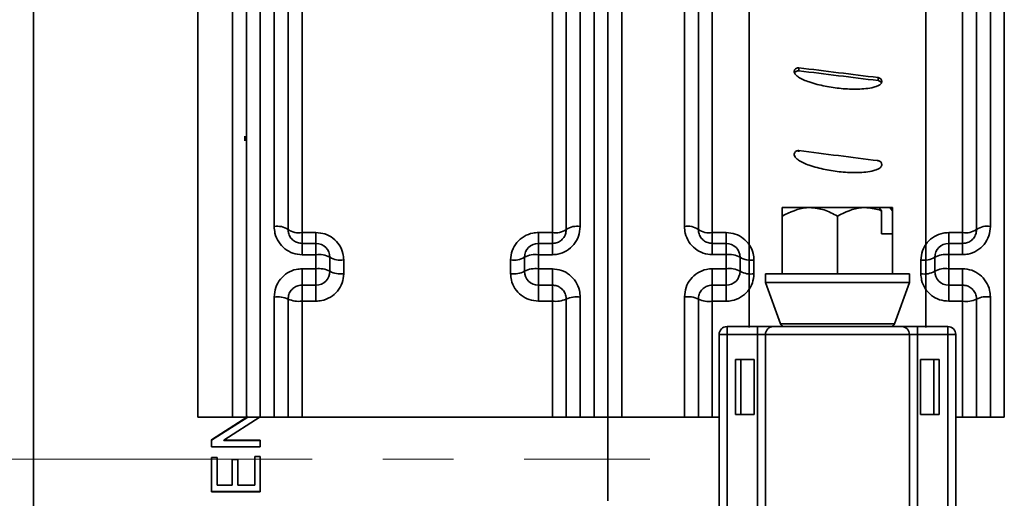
# Model space of a CAD drawing. Header units: millimetres. Extents: x 0 to 1118, y 0 to 864.
# Tile 28 of 96: x 592 to 627, y 252 to 269. Entities that reach past the tile are written whole.
import ezdxf

# ---------------------------------------------------------------- set-up
doc = ezdxf.new("R2010")
doc.units = ezdxf.units.MM
doc.linetypes.add('CENTERX2', pattern=[20.32, 12.7, -2.54, 2.54, -2.54])
doc.layers.add('ALPHAREV', color=7, linetype='Continuous', lineweight=25)

msp = doc.modelspace()

# ---------------------------------------------------------------- linework, layer by layer
at = {"color": 7, "linetype": 'Continuous', "lineweight": 35}
for p, q in [((600.425, 292.417), (600.425, 254.695)), ((612.425, 254.695), (612.425, 292.417)), ((599.925, 254.695), (599.925, 291.916)), ((612.925, 291.916), (612.925, 254.695)), ((600.925, 261.552), (600.925, 291.545)), ((611.925, 291.545), (611.925, 261.552)), ((601.425, 291.057), (601.425, 261.445)), ((611.425, 261.445), (611.425, 291.057)), ((613.425, 291.166), (613.425, 254.695)), ((627.175, 254.695), (627.175, 291.166)), ((598.175, 254.695), (598.175, 290.915)), ((599.425, 254.695), (599.425, 290.915)), ((601.925, 290.057), (601.925, 261.337)), ((610.925, 261.337), (610.925, 290.057)), ((615.675, 261.555), (615.675, 290.264)), ((626.675, 290.264), (626.675, 261.555)), ((616.175, 289.777), (616.175, 261.445)), ((626.175, 261.445), (626.175, 289.777)), ((616.675, 288.776), (616.675, 261.334)), ((625.675, 261.334), (625.675, 288.776)), ((592.275, 253.195), (592.275, 287.945)), ((618, 257.919), (618, 286.839)), ((624.35, 257.919), (624.35, 286.839)), ((619.791, 267.258), (619.791, 267.149)), ((622.635, 266.907), (622.635, 266.799)), ((599.864, 264.798), (599.864, 264.631)), ((619.791, 264.281), (619.791, 264.243)), ((622.635, 263.92), (622.635, 263.886)), ((619.19, 262.234), (620.182, 262.234)), ((620.182, 262.234), (622.167, 262.234)), ((622.167, 262.234), (622.66, 262.234)), ((622.66, 262.234), (622.762, 262.119)), ((623.057, 262.234), (622.66, 262.234)), ((622.762, 261.292), (622.762, 262.119)), ((623.057, 262.234), (623.159, 262.234)), ((623.159, 262.119), (623.057, 262.234)), ((623.159, 262.119), (623.159, 262.234)), ((623.159, 262.119), (623.159, 261.292)), ((619.19, 261.928), (619.19, 259.853)), ((621.175, 261.928), (621.175, 259.853)), ((601.925, 261.337), (602.425, 261.337)), ((601.925, 260.945), (601.925, 261.337)), ((602.425, 260.945), (602.425, 261.337)), ((610.425, 261.337), (610.925, 261.337)), ((610.425, 260.945), (610.425, 261.337)), ((610.925, 260.945), (610.925, 261.337)), ((616.675, 261.334), (617.175, 261.334)), ((616.675, 261.334), (616.675, 260.945)), ((617.175, 261.334), (617.175, 260.945)), ((623.159, 261.292), (622.762, 261.292)), ((623.159, 261.292), (623.159, 259.853)), ((625.175, 261.334), (625.675, 261.334)), ((625.175, 261.334), (625.175, 260.945)), ((625.675, 260.945), (625.675, 261.334)), ((601.925, 260.539), (601.925, 260.945)), ((601.925, 260.945), (602.425, 260.945)), ((602.425, 260.539), (602.425, 260.945)), ((610.425, 260.539), (610.425, 260.945)), ((610.425, 260.945), (610.925, 260.945)), ((610.925, 260.539), (610.925, 260.945)), ((616.675, 260.945), (616.675, 260.542)), ((616.675, 260.945), (617.175, 260.945)), ((617.175, 260.945), (617.175, 260.542)), ((625.175, 260.945), (625.675, 260.945)), ((625.175, 260.542), (625.175, 260.945)), ((625.675, 260.945), (625.675, 260.542)), ((602.425, 260.539), (601.925, 260.539)), ((602.425, 260.032), (602.425, 260.539)), ((602.925, 260.445), (602.925, 259.945)), ((603.425, 260.35), (603.425, 259.857)), ((609.425, 259.857), (609.425, 260.35)), ((609.925, 259.945), (609.925, 260.445)), ((610.425, 260.539), (610.425, 260.032)), ((610.925, 260.539), (610.425, 260.539)), ((617.175, 260.542), (616.675, 260.542)), ((617.175, 260.035), (617.175, 260.542)), ((617.675, 260.445), (617.675, 259.945)), ((618.175, 260.347), (618.175, 259.854)), ((624.175, 259.854), (624.175, 260.347)), ((624.675, 259.945), (624.675, 260.445)), ((625.175, 260.542), (625.175, 260.035)), ((625.675, 260.542), (625.175, 260.542)), ((601.925, 260.032), (602.425, 260.032)), ((601.925, 260.032), (601.925, 259.445)), ((602.425, 260.032), (602.425, 259.445)), ((610.425, 260.032), (610.925, 260.032)), ((610.425, 260.032), (610.425, 259.445)), ((610.925, 260.032), (610.925, 259.445)), ((616.675, 260.035), (617.175, 260.035)), ((616.675, 259.445), (616.675, 260.035)), ((617.175, 259.445), (617.175, 260.035)), ((618.586, 259.853), (618.586, 259.546)), ((618.586, 259.853), (623.764, 259.853)), ((623.764, 259.546), (623.764, 259.853)), ((625.175, 260.035), (625.675, 260.035)), ((625.175, 259.445), (625.175, 260.035)), ((625.675, 259.445), (625.675, 260.035)), ((618.586, 259.546), (619.127, 258.059)), ((618.586, 259.546), (623.764, 259.546)), ((623.222, 258.059), (623.764, 259.546)), ((602.425, 259.445), (601.925, 259.445)), ((601.925, 259.445), (601.925, 258.87)), ((602.425, 259.445), (602.425, 258.87)), ((610.925, 259.445), (610.425, 259.445)), ((610.425, 259.445), (610.425, 258.87)), ((610.925, 259.445), (610.925, 258.87)), ((617.175, 259.445), (616.675, 259.445)), ((616.675, 258.868), (616.675, 259.445)), ((617.175, 258.868), (617.175, 259.445)), ((625.675, 259.445), (625.175, 259.445)), ((625.175, 258.868), (625.175, 259.445)), ((625.675, 258.868), (625.675, 259.445)), ((600.925, 254.695), (600.925, 259.019)), ((601.425, 258.945), (601.425, 254.695)), ((601.925, 258.87), (601.925, 254.695)), ((602.425, 258.87), (601.925, 258.87)), ((610.925, 258.87), (610.425, 258.87)), ((610.925, 254.695), (610.925, 258.87)), ((611.425, 254.695), (611.425, 258.945)), ((611.925, 259.019), (611.925, 254.695)), ((615.675, 254.695), (615.675, 259.022)), ((616.175, 258.945), (616.175, 254.695)), ((616.675, 258.868), (616.675, 254.695)), ((617.175, 258.868), (616.675, 258.868)), ((625.675, 258.868), (625.175, 258.868)), ((625.675, 254.695), (625.675, 258.868)), ((626.175, 254.695), (626.175, 258.945)), ((626.675, 259.022), (626.675, 254.695)), ((617.206, 257.958), (617.206, 257.672)), ((617.206, 257.958), (618.3, 257.958)), ((618.3, 257.958), (618.3, 257.672)), ((618.871, 257.958), (618.3, 257.958)), ((618.871, 257.958), (623.478, 257.958)), ((619.127, 258.059), (623.222, 258.059)), ((624.049, 257.958), (623.478, 257.958)), ((624.049, 257.672), (624.049, 257.958)), ((624.049, 257.958), (625.143, 257.958)), ((625.143, 257.672), (625.143, 257.958)), ((616.92, 248.719), (616.92, 257.672)), ((617.206, 257.672), (616.92, 257.672)), ((617.206, 257.672), (617.206, 248.719)), ((618.3, 257.672), (617.206, 257.672)), ((618.586, 257.672), (618.3, 257.672)), ((618.3, 248.719), (618.3, 257.672)), ((623.764, 257.672), (618.586, 257.672)), ((618.586, 248.719), (618.586, 257.672)), ((623.764, 248.719), (623.764, 257.672)), ((624.049, 257.672), (623.764, 257.672)), ((624.049, 257.672), (624.049, 248.719)), ((625.143, 257.672), (624.049, 257.672)), ((625.143, 248.719), (625.143, 257.672)), ((625.429, 257.672), (625.143, 257.672)), ((625.429, 257.672), (625.429, 248.719)), ((617.516, 254.799), (617.516, 256.767)), ((617.516, 256.767), (617.706, 256.767)), ((617.706, 256.767), (617.706, 254.799)), ((618.182, 256.767), (617.706, 256.767)), ((618.182, 254.799), (618.182, 256.767)), ((624.167, 254.799), (624.167, 256.767)), ((624.643, 256.767), (624.167, 256.767)), ((624.643, 254.799), (624.643, 256.767)), ((624.643, 256.767), (624.833, 256.767)), ((624.833, 256.767), (624.833, 254.799)), ((599.425, 254.695), (598.175, 254.695)), ((598.675, 253.889), (599.98, 254.727)), ((598.675, 253.879), (599.98, 254.705)), ((600.425, 254.713), (599.119, 253.875)), ((600.925, 254.695), (600.425, 254.695)), ((610.925, 254.695), (601.925, 254.695)), ((612.425, 254.695), (611.925, 254.695)), ((612.925, 251.695), (612.925, 254.695)), ((613.425, 254.695), (615.675, 254.695)), ((616.92, 254.695), (616.675, 254.695)), ((617.706, 254.799), (617.516, 254.799)), ((618.182, 254.799), (617.706, 254.799)), ((624.643, 254.799), (624.167, 254.799)), ((624.833, 254.799), (624.643, 254.799)), ((625.675, 254.695), (625.429, 254.695)), ((627.175, 254.695), (626.675, 254.695)), ((598.675, 253.628), (598.675, 253.889)), ((599.119, 253.875), (600.425, 253.875)), ((599.119, 253.865), (599.119, 253.875)), ((599.119, 253.865), (600.425, 253.865)), ((600.425, 253.628), (600.425, 253.875)), ((600.425, 253.628), (598.675, 253.628)), ((592.275, 218.445), (592.275, 253.195)), ((598.675, 253.247), (598.876, 253.247)), ((598.675, 252.013), (598.675, 253.247)), ((598.675, 253.246), (598.876, 253.246)), ((598.876, 252.259), (598.876, 253.247)), ((599.415, 253.179), (599.617, 253.179)), ((599.415, 252.259), (599.415, 253.179)), ((599.617, 252.259), (599.617, 253.179)), ((600.223, 253.291), (600.425, 253.291)), ((600.223, 252.259), (600.223, 253.291)), ((600.223, 253.29), (600.425, 253.29)), ((600.425, 252.013), (600.425, 253.291)), ((598.876, 252.259), (599.415, 252.259)), ((599.617, 252.259), (600.223, 252.259)), ((600.425, 252.03), (598.675, 252.03)), ((600.425, 252.013), (598.675, 252.013))]:
    msp.add_line(p, q, dxfattribs=at)
for centre, radius, start, end in [((601.044, 260.885), 0.678, 55.8178, 100.1442), ((601.805, 261.998), 0.671, 235.4272, 280.2298), ((611.044, 261.998), 0.671, 259.7702, 304.5728), ((611.805, 260.885), 0.678, 79.8558, 124.1822), ((615.793, 260.905), 0.661, 54.8254, 100.3597), ((616.556, 261.978), 0.655, 234.4132, 280.4472), ((625.793, 261.978), 0.655, 259.5528, 305.5868), ((626.556, 260.905), 0.661, 79.6403, 125.1746), ((602.425, 260.445), 0.5, 0, 90), ((610.425, 260.445), 0.5, 90, 180), ((617.175, 260.445), 0.5, 0, 90), ((625.175, 260.445), 0.5, 90, 180), ((602.545, 259.801), 0.748, 59.5258, 99.2795), ((610.304, 259.801), 0.748, 80.7205, 120.4742), ((617.295, 259.823), 0.729, 58.6156, 99.5), ((625.054, 259.823), 0.729, 80.5, 121.3844), ((603.304, 261.081), 0.74, 239.1678, 279.3668), ((609.545, 261.081), 0.74, 260.6332, 300.8322), ((618.054, 261.059), 0.721, 238.237, 279.5902), ((624.295, 261.059), 0.721, 260.4098, 301.763), ((602.546, 259.249), 0.792, 61.4368, 98.8004), ((602.425, 259.945), 0.5, 270, 0), ((603.303, 260.632), 0.784, 241.0969, 278.8872), ((609.546, 260.632), 0.784, 261.1128, 298.9031), ((610.303, 259.249), 0.792, 81.1996, 118.5632), ((610.425, 259.945), 0.5, 180, 270), ((617.295, 259.273), 0.771, 60.5723, 99.0198), ((617.175, 259.945), 0.5, 270, 0), ((618.054, 260.608), 0.763, 240.2123, 279.1099), ((624.295, 260.608), 0.763, 260.8901, 299.7877), ((625.054, 259.273), 0.771, 80.9802, 119.4277), ((625.175, 259.945), 0.5, 180, 270), ((601.047, 258.121), 0.906, 65.3674, 97.7519), ((601.802, 259.758), 0.896, 245.0671, 277.8348), ((611.047, 259.758), 0.896, 262.1652, 294.9329), ((611.802, 258.121), 0.906, 82.2481, 114.6326), ((615.797, 258.149), 0.881, 64.6032, 97.9619), ((616.553, 259.73), 0.871, 244.2845, 278.0487), ((625.797, 259.73), 0.871, 261.9513, 295.7155), ((626.552, 258.149), 0.881, 82.0381, 115.3968), ((617.206, 257.672), 0.286, 90, 180), ((618.871, 257.672), 0.286, 90, 180), ((619.271, 258.111), 0.154, 200, 270), ((623.078, 258.111), 0.154, 270, 340), ((623.478, 257.672), 0.286, 0, 90), ((625.143, 257.672), 0.286, 0, 90)]:
    msp.add_arc(centre, radius, start, end, dxfattribs=at)
for centre, major_axis, ratio, start_param, end_param in [((615.778, 254.529), (270.785, -33.185), 0.048101, 1.551368, 1.561871), ((615.778, 254.529), (268.566, -32.914), 0.048101, 1.551159, 1.561749), ((615.11, 254.529), (270.786, -34.165), 0.037598, 1.547749, 1.558253)]:
    msp.add_ellipse(centre, major_axis=major_axis, ratio=ratio, start_param=start_param, end_param=end_param, dxfattribs=at)
for points, knots in [([(622.768, 266.751), (622.764, 266.737), (622.755, 266.705), (622.709, 266.653), (622.619, 266.6), (622.444, 266.541), (622.198, 266.503), (621.902, 266.487), (621.606, 266.491), (621.312, 266.511), (621.018, 266.546), (620.728, 266.595), (620.44, 266.66), (620.181, 266.736), (619.957, 266.823), (619.793, 266.907), (619.687, 266.989), (619.638, 267.052), (619.618, 267.1), (619.619, 267.128), (619.62, 267.14)], [0, 0, 0, 0, 0.0134, 0.030501, 0.060521, 0.105123, 0.191225, 0.277038, 0.362799, 0.448544, 0.534284, 0.620026, 0.705776, 0.791553, 0.855715, 0.916724, 0.953662, 0.974073, 0.989295, 1, 1, 1, 1]), ([(619.62, 267.14), (619.624, 267.155), (619.634, 267.187), (619.667, 267.225), (619.712, 267.251), (619.755, 267.26), (619.782, 267.258), (619.791, 267.258)], [0, 0, 0, 0, 0.2201051, 0.4402113, 0.6602937, 0.8803504, 1, 1, 1, 1]), ([(619.634, 267.068), (619.635, 267.071), (619.641, 267.089), (619.668, 267.116), (619.712, 267.142), (619.755, 267.152), (619.782, 267.15), (619.791, 267.149)], [0, 0, 0, 0, 0.050358, 0.318372, 0.586356, 0.854309, 1, 1, 1, 1]), ([(622.635, 266.907), (622.645, 266.905), (622.673, 266.9), (622.713, 266.879), (622.747, 266.842), (622.768, 266.798), (622.768, 266.766), (622.768, 266.751)], [0, 0, 0, 0, 0.1349837, 0.3549255, 0.5748957, 0.7949343, 1, 1, 1, 1]), ([(622.635, 266.799), (622.645, 266.797), (622.673, 266.792), (622.712, 266.77), (622.743, 266.741), (622.751, 266.719), (622.754, 266.712)], [0, 0, 0, 0, 0.199249, 0.523906, 0.848606, 1, 1, 1, 1]), ([(622.768, 263.76), (622.764, 263.745), (622.755, 263.712), (622.709, 263.659), (622.619, 263.604), (622.444, 263.544), (622.198, 263.504), (621.902, 263.488), (621.607, 263.492), (621.312, 263.513), (621.019, 263.549), (620.728, 263.6), (620.44, 263.666), (620.181, 263.744), (619.957, 263.833), (619.793, 263.92), (619.687, 264.004), (619.638, 264.069), (619.618, 264.119), (619.619, 264.148), (619.62, 264.159)], [0, 0, 0, 0, 0.013401, 0.030504, 0.060526, 0.105129, 0.191227, 0.277037, 0.362794, 0.448535, 0.534272, 0.620009, 0.705756, 0.79153, 0.855699, 0.916715, 0.953658, 0.974071, 0.989294, 1, 1, 1, 1]), ([(619.62, 264.159), (619.624, 264.176), (619.634, 264.208), (619.667, 264.247), (619.712, 264.274), (619.755, 264.284), (619.782, 264.282), (619.791, 264.281)], [0, 0, 0, 0, 0.220115, 0.440231, 0.660317, 0.880368, 1, 1, 1, 1]), ([(622.635, 263.92), (622.645, 263.918), (622.673, 263.913), (622.713, 263.891), (622.747, 263.854), (622.768, 263.808), (622.768, 263.775), (622.768, 263.76)], [0, 0, 0, 0, 0.134967, 0.354889, 0.574845, 0.794883, 1, 1, 1, 1]), ([(619.19, 261.928), (619.474, 262.067), (619.796, 262.225), (620.141, 262.233), (620.182, 262.234)], [0, 0, 0, 0, 0.879034, 1, 1, 1, 1]), ([(619.19, 262.234), (619.19, 262.207), (619.19, 262.164), (619.19, 261.992), (619.19, 261.928)], [0, 0, 0, 0, 0.627988, 1, 1, 1, 1]), ([(620.182, 262.234), (620.357, 262.217), (620.703, 262.182), (621.018, 262.012), (621.175, 261.928)], [0, 0, 0, 0, 0.503992, 1, 1, 1, 1]), ([(621.175, 261.928), (621.458, 262.067), (621.781, 262.225), (622.125, 262.233), (622.167, 262.234)], [0, 0, 0, 0, 0.879034, 1, 1, 1, 1]), ([(622.167, 262.234), (622.341, 262.218), (622.543, 262.199), (622.736, 262.129), (622.762, 262.119)], [0, 0, 0, 0, 0.862265, 1, 1, 1, 1]), ([(600.925, 261.552), (600.93, 261.471), (600.944, 261.277), (601.07, 260.992), (601.295, 260.742), (601.591, 260.572), (601.814, 260.55), (601.925, 260.539)], [0, 0, 0, 0, 0.156343, 0.371871, 0.582988, 0.791747, 1, 1, 1, 1]), ([(601.425, 261.445), (601.427, 261.405), (601.434, 261.311), (601.496, 261.17), (601.609, 261.046), (601.757, 260.962), (601.869, 260.951), (601.925, 260.945)], [0, 0, 0, 0, 0.160336, 0.379231, 0.590421, 0.796325, 1, 1, 1, 1]), ([(603.425, 260.35), (603.419, 260.43), (603.405, 260.62), (603.278, 260.899), (603.051, 261.142), (602.756, 261.306), (602.535, 261.327), (602.425, 261.337)], [0, 0, 0, 0, 0.154503, 0.369268, 0.580267, 0.78981, 1, 1, 1, 1]), ([(610.425, 261.337), (610.358, 261.333), (610.178, 261.323), (609.898, 261.212), (609.637, 260.989), (609.459, 260.689), (609.436, 260.463), (609.425, 260.35)], [0, 0, 0, 0, 0.1274417, 0.3429177, 0.5618232, 0.7812332, 1, 1, 1, 1]), ([(610.925, 260.539), (610.992, 260.543), (611.172, 260.554), (611.452, 260.669), (611.713, 260.898), (611.891, 261.206), (611.913, 261.436), (611.925, 261.552)], [0, 0, 0, 0, 0.126932, 0.339358, 0.556905, 0.778213, 1, 1, 1, 1]), ([(610.925, 260.945), (610.958, 260.947), (611.049, 260.953), (611.189, 261.01), (611.32, 261.124), (611.408, 261.276), (611.419, 261.388), (611.425, 261.445)], [0, 0, 0, 0, 0.124048, 0.3327, 0.549143, 0.772859, 1, 1, 1, 1]), ([(615.675, 261.555), (615.68, 261.474), (615.694, 261.28), (615.82, 260.995), (616.046, 260.745), (616.342, 260.575), (616.564, 260.553), (616.675, 260.542)], [0, 0, 0, 0, 0.157362, 0.372901, 0.583762, 0.792141, 1, 1, 1, 1]), ([(616.175, 261.445), (616.177, 261.405), (616.184, 261.31), (616.247, 261.17), (616.359, 261.046), (616.507, 260.962), (616.619, 260.951), (616.675, 260.945)], [0, 0, 0, 0, 0.1616557, 0.3807905, 0.5917272, 0.7970487, 1, 1, 1, 1]), ([(618.175, 260.347), (618.169, 260.427), (618.155, 260.618), (618.027, 260.897), (617.8, 261.139), (617.505, 261.302), (617.285, 261.323), (617.175, 261.334)], [0, 0, 0, 0, 0.1554694, 0.370266, 0.5810092, 0.7901692, 1, 1, 1, 1]), ([(625.175, 261.334), (625.108, 261.33), (624.929, 261.319), (624.649, 261.209), (624.388, 260.986), (624.209, 260.686), (624.186, 260.46), (624.175, 260.347)], [0, 0, 0, 0, 0.126436, 0.341921, 0.561117, 0.780892, 1, 1, 1, 1]), ([(625.675, 260.542), (625.741, 260.546), (625.921, 260.557), (626.201, 260.671), (626.463, 260.901), (626.641, 261.209), (626.663, 261.44), (626.675, 261.555)], [0, 0, 0, 0, 0.125971, 0.338262, 0.556006, 0.777757, 1, 1, 1, 1]), ([(625.675, 260.945), (625.708, 260.947), (625.798, 260.953), (625.939, 261.01), (626.07, 261.123), (626.158, 261.275), (626.169, 261.388), (626.175, 261.445)], [0, 0, 0, 0, 0.122896, 0.331133, 0.547687, 0.772021, 1, 1, 1, 1]), ([(601.925, 260.032), (601.855, 260.028), (601.673, 260.017), (601.392, 259.899), (601.134, 259.67), (600.958, 259.364), (600.936, 259.134), (600.925, 259.019)], [0, 0, 0, 0, 0.1312018, 0.3448308, 0.5619112, 0.7806781, 1, 1, 1, 1]), ([(602.425, 258.87), (602.494, 258.874), (602.676, 258.886), (602.956, 258.999), (603.214, 259.222), (603.391, 259.521), (603.413, 259.745), (603.425, 259.857)], [0, 0, 0, 0, 0.1332909, 0.3481421, 0.5649885, 0.7828295, 1, 1, 1, 1]), ([(609.425, 259.857), (609.43, 259.78), (609.443, 259.593), (609.567, 259.315), (609.794, 259.069), (610.091, 258.902), (610.313, 258.881), (610.425, 258.87)], [0, 0, 0, 0, 0.149689, 0.363275, 0.575358, 0.787377, 1, 1, 1, 1]), ([(611.925, 259.019), (611.919, 259.098), (611.906, 259.291), (611.782, 259.576), (611.556, 259.828), (611.259, 259.999), (611.036, 260.021), (610.925, 260.032)], [0, 0, 0, 0, 0.1510998, 0.3675123, 0.5801267, 0.7903165, 1, 1, 1, 1]), ([(616.675, 260.035), (616.605, 260.031), (616.423, 260.02), (616.142, 259.902), (615.884, 259.673), (615.708, 259.367), (615.686, 259.137), (615.675, 259.022)], [0, 0, 0, 0, 0.130546, 0.344131, 0.56138, 0.780404, 1, 1, 1, 1]), ([(617.175, 258.868), (617.244, 258.872), (617.425, 258.883), (617.705, 258.996), (617.964, 259.219), (618.141, 259.517), (618.163, 259.742), (618.175, 259.854)], [0, 0, 0, 0, 0.1327008, 0.3475234, 0.5645125, 0.7826048, 1, 1, 1, 1]), ([(624.175, 259.854), (624.18, 259.777), (624.193, 259.59), (624.318, 259.312), (624.544, 259.066), (624.841, 258.9), (625.063, 258.878), (625.175, 258.868)], [0, 0, 0, 0, 0.15031, 0.363851, 0.575759, 0.787567, 1, 1, 1, 1]), ([(626.675, 259.022), (626.669, 259.101), (626.656, 259.294), (626.531, 259.579), (626.305, 259.831), (626.008, 260.002), (625.786, 260.024), (625.675, 260.035)], [0, 0, 0, 0, 0.1517496, 0.3682402, 0.5807035, 0.790612, 1, 1, 1, 1]), ([(601.925, 259.445), (601.89, 259.443), (601.798, 259.437), (601.658, 259.379), (601.529, 259.266), (601.441, 259.115), (601.43, 259.002), (601.425, 258.945)], [0, 0, 0, 0, 0.129638, 0.341563, 0.558675, 0.778901, 1, 1, 1, 1]), ([(611.425, 258.945), (611.422, 258.984), (611.415, 259.079), (611.353, 259.22), (611.241, 259.344), (611.092, 259.429), (610.98, 259.44), (610.925, 259.445)], [0, 0, 0, 0, 0.1522894, 0.3703847, 0.5835951, 0.7926954, 1, 1, 1, 1]), ([(616.675, 259.445), (616.64, 259.443), (616.549, 259.437), (616.408, 259.379), (616.279, 259.266), (616.191, 259.115), (616.18, 259.002), (616.175, 258.945)], [0, 0, 0, 0, 0.128859, 0.340593, 0.557868, 0.778469, 1, 1, 1, 1]), ([(626.175, 258.945), (626.172, 258.984), (626.165, 259.079), (626.103, 259.22), (625.99, 259.344), (625.842, 259.429), (625.73, 259.44), (625.675, 259.445)], [0, 0, 0, 0, 0.1530506, 0.3713619, 0.5844621, 0.793187, 1, 1, 1, 1]), ([(599.925, 254.695), (599.924, 254.695), (599.923, 254.695), (599.895, 254.695), (599.804, 254.695), (599.686, 254.695), (599.557, 254.695), (599.473, 254.695), (599.425, 254.695)], [0, 0, 0, 0, 0.036369, 0.251212, 0.466043, 0.680764, 0.815169, 1, 1, 1, 1]), ([(599.925, 254.695), (599.925, 254.695), (599.926, 254.695), (599.952, 254.695), (600.041, 254.695), (600.174, 254.695), (600.31, 254.695), (600.395, 254.695), (600.425, 254.695)], [0, 0, 0, 0, 0.028744, 0.243641, 0.458523, 0.673296, 0.887916, 1, 1, 1, 1]), ([(600.925, 254.695), (600.978, 254.695), (601.087, 254.695), (601.236, 254.695), (601.351, 254.695), (601.415, 254.695), (601.422, 254.695), (601.425, 254.695)], [0, 0, 0, 0, 0.203968, 0.418421, 0.632963, 0.847654, 1, 1, 1, 1]), ([(601.925, 254.695), (601.922, 254.695), (601.885, 254.695), (601.792, 254.695), (601.653, 254.695), (601.527, 254.695), (601.441, 254.695), (601.43, 254.695), (601.425, 254.695)], [0, 0, 0, 0, 0.008293, 0.142364, 0.35691, 0.571451, 0.786101, 1, 1, 1, 1]), ([(611.425, 254.695), (611.424, 254.695), (611.421, 254.695), (611.38, 254.695), (611.28, 254.695), (611.156, 254.695), (611.034, 254.695), (610.962, 254.695), (610.925, 254.695)], [0, 0, 0, 0, 0.07931, 0.294094, 0.508844, 0.723468, 0.857777, 1, 1, 1, 1]), ([(611.425, 254.695), (611.425, 254.695), (611.425, 254.695), (611.449, 254.695), (611.536, 254.695), (611.667, 254.695), (611.804, 254.695), (611.892, 254.695), (611.925, 254.695)], [0, 0, 0, 0, 0.017652, 0.232557, 0.447452, 0.662242, 0.876879, 1, 1, 1, 1]), ([(612.425, 254.695), (612.426, 254.695), (612.482, 254.695), (612.596, 254.695), (612.745, 254.695), (612.858, 254.695), (612.916, 254.695), (612.922, 254.695), (612.925, 254.695)], [0, 0, 0, 0, 0.0038391, 0.2183076, 0.432775, 0.6473366, 0.862048, 1, 1, 1, 1]), ([(613.425, 254.695), (613.395, 254.695), (613.309, 254.695), (613.193, 254.695), (613.073, 254.695), (612.979, 254.695), (612.93, 254.695), (612.926, 254.695), (612.925, 254.695)], [0, 0, 0, 0, 0.114677, 0.328957, 0.462846, 0.677467, 0.892083, 1, 1, 1, 1]), ([(615.675, 254.695), (615.675, 254.695), (615.731, 254.695), (615.845, 254.695), (615.994, 254.695), (616.107, 254.695), (616.166, 254.695), (616.172, 254.695), (616.175, 254.695)], [0, 0, 0, 0, 0.001803, 0.21626, 0.430715, 0.645269, 0.859983, 1, 1, 1, 1]), ([(616.675, 254.695), (616.673, 254.695), (616.636, 254.695), (616.544, 254.695), (616.405, 254.695), (616.277, 254.695), (616.194, 254.695), (616.175, 254.695), (616.175, 254.695), (616.175, 254.695)], [0, 0, 0, 0, 0.006324, 0.140378, 0.354915, 0.569448, 0.784098, 0.998919, 1, 1, 1, 1]), ([(626.175, 254.695), (626.174, 254.695), (626.171, 254.695), (626.13, 254.695), (626.029, 254.695), (625.905, 254.695), (625.783, 254.695), (625.711, 254.695), (625.675, 254.695)], [0, 0, 0, 0, 0.081258, 0.296057, 0.510819, 0.725445, 0.859753, 1, 1, 1, 1]), ([(626.175, 254.695), (626.175, 254.695), (626.175, 254.695), (626.195, 254.695), (626.279, 254.695), (626.408, 254.695), (626.548, 254.695), (626.639, 254.695), (626.675, 254.695)], [0, 0, 0, 0, 0.005183, 0.220114, 0.435041, 0.649861, 0.864519, 1, 1, 1, 1])]:
    msp.add_open_spline(points, degree=3, knots=knots, dxfattribs=at)
at = {"layer": 'ALPHAREV', "linetype": 'CENTERX2', "lineweight": 18}
msp.add_line((427.034, 253.195), (614.435, 253.195), dxfattribs=at)

doc.saveas('drawing.dxf')
